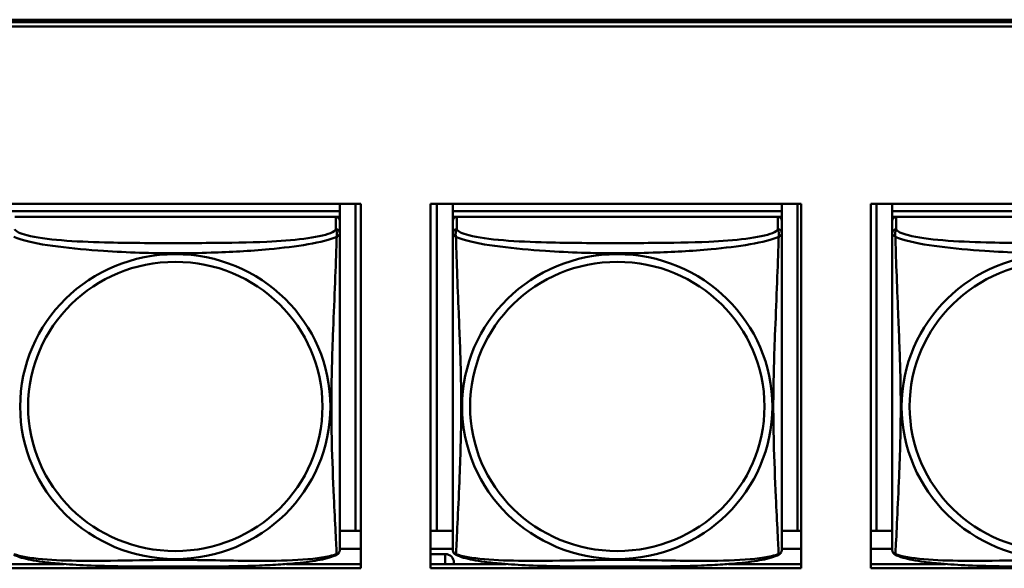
# Model space of a CAD drawing. Header units: inches. Extents: x 0.8 to 72.9, y -5.1 to 48.7.
# Tile 41 of 237: x 36.75 to 38.163, y 12.45 to 13.237. Entities that reach past the tile are written whole.
import ezdxf

# ---------------------------------------------------------------- set-up
doc = ezdxf.new("R2010")
doc.units = ezdxf.units.IN
doc.header["$MEASUREMENT"] = 0
doc.layers.add('Visible Edges(ROSSANSI)', color=7, linetype='Continuous', lineweight=50)
doc.layers.add('Visible Tangent Edges(ROSSANSI)', color=7, linetype='Continuous', lineweight=50)

msp = doc.modelspace()

# ---------------------------------------------------------------- linework, layer by layer
at = {"layer": 'Visible Edges(ROSSANSI)'}
for p, q in [((35.8645, 13.2374), (53.2406, 13.2373)), ((35.8655, 13.2337), (53.2406, 13.2337)), ((53.2406, 13.2276), (35.8655, 13.2276)), ((36.7068, 12.9732), (37.2392, 12.9732)), ((37.2092, 12.9628), (36.7368, 12.9628)), ((36.7368, 12.9628), (37.2092, 12.9628)), ((37.2092, 12.9732), (37.2092, 12.9628)), ((37.2092, 12.9628), (37.2092, 12.9546)), ((37.2092, 12.9628), (37.2092, 12.9628)), ((37.2318, 12.9732), (37.2318, 12.504)), ((37.2392, 12.9732), (37.2392, 12.4504)), ((37.3391, 12.9732), (37.8716, 12.9732)), ((37.3391, 12.4504), (37.3391, 12.9732)), ((37.3486, 12.504), (37.3486, 12.9732)), ((37.3712, 12.9732), (37.3712, 12.9628)), ((37.8437, 12.9628), (37.3712, 12.9628)), ((37.3712, 12.9628), (37.3712, 12.9546)), ((37.3712, 12.9628), (37.3712, 12.9628)), ((37.3712, 12.9628), (37.8437, 12.9628)), ((37.8437, 12.9732), (37.8437, 12.9628)), ((37.8437, 12.9628), (37.8437, 12.9546)), ((37.8437, 12.9628), (37.8437, 12.9628)), ((37.8663, 12.9732), (37.8663, 12.504)), ((37.8716, 12.9732), (37.8716, 12.4504)), ((37.9715, 12.9732), (38.504, 12.9732)), ((37.9715, 12.4504), (37.9715, 12.9732)), ((37.9794, 12.504), (37.9794, 12.9732)), ((38.002, 12.9732), (38.002, 12.9628)), ((38.4745, 12.9628), (38.002, 12.9628)), ((38.002, 12.9628), (38.002, 12.9546)), ((38.002, 12.9628), (38.002, 12.9628)), ((38.002, 12.9628), (38.4745, 12.9628)), ((37.2033, 12.9546), (36.7427, 12.9546)), ((37.2034, 12.9546), (37.2092, 12.9546)), ((37.2092, 12.9546), (37.2092, 12.9489)), ((37.2092, 12.9311), (37.2092, 12.9488)), ((37.3712, 12.9489), (37.3712, 12.9546)), ((37.3712, 12.9546), (37.377, 12.9546)), ((37.3712, 12.9488), (37.3712, 12.9311)), ((37.8378, 12.9546), (37.3771, 12.9546)), ((37.8378, 12.9546), (37.8437, 12.9546)), ((37.8437, 12.9546), (37.8437, 12.9489)), ((37.8437, 12.9311), (37.8437, 12.9488)), ((38.002, 12.9489), (38.002, 12.9546)), ((38.002, 12.9546), (38.0079, 12.9546)), ((38.002, 12.9488), (38.002, 12.9311)), ((38.4686, 12.9546), (38.0079, 12.9546)), ((37.2318, 12.504), (37.2092, 12.504)), ((37.2318, 12.504), (37.2392, 12.5044)), ((37.3486, 12.504), (37.3391, 12.5044)), ((37.3712, 12.504), (37.3486, 12.504)), ((37.8663, 12.504), (37.8437, 12.504)), ((37.8663, 12.504), (37.8716, 12.5043)), ((37.9794, 12.504), (37.9715, 12.5044)), ((38.002, 12.504), (37.9794, 12.504)), ((37.2392, 12.4784), (37.2092, 12.4784)), ((37.3712, 12.4784), (37.3391, 12.4784)), ((37.3391, 12.4708), (37.3605, 12.4708)), ((37.8716, 12.4784), (37.8437, 12.4784)), ((38.002, 12.4784), (37.9715, 12.4784)), ((36.7068, 12.4565), (36.8136, 12.4565)), ((37.1324, 12.4565), (37.2392, 12.4565)), ((37.3391, 12.4565), (37.448, 12.4565)), ((37.373, 12.4565), (37.373, 12.4585)), ((37.7669, 12.4565), (37.8716, 12.4565)), ((37.9715, 12.4565), (38.0788, 12.4565)), ((37.2392, 12.4504), (36.7068, 12.4504)), ((37.8716, 12.4504), (37.3391, 12.4504)), ((38.504, 12.4504), (37.9715, 12.4504))]:
    msp.add_line(p, q, dxfattribs=at)
for centre, start, end in [((37.1954, 12.4781), 350.8504, 360), ((37.385, 12.4781), 180, 189.1496), ((37.8299, 12.4781), 350.8504, 360), ((38.0158, 12.4781), 180, 189.1496)]:
    msp.add_arc(centre, 0.0138, start, end, dxfattribs=at)
for centre, major_axis, start_param, end_param in [((37.2033, 12.9488), (0.00591, 0), 0, 1.570796), ((37.3771, 12.9488), (-0.00591, 0), 4.712389, 6.283185), ((37.8378, 12.9488), (0.00591, 0), 0, 1.570796), ((38.0079, 12.9488), (-0.00591, 0), 4.712389, 6.283185), ((37.3605, 12.4585), (0.0125, 0), 0, 1.570796)]:
    msp.add_ellipse(centre, major_axis=major_axis, ratio=0.981793, start_param=start_param, end_param=end_param, dxfattribs=at)
for points, knots in [([(37.2092, 12.4781), (37.2092, 12.4782), (37.2092, 12.479), (37.2092, 12.4807), (37.2092, 12.4854), (37.2092, 12.4963), (37.2092, 12.5101), (37.2092, 12.524), (37.2092, 12.5405), (37.2092, 12.5579), (37.2092, 12.5826), (37.2092, 12.609), (37.2092, 12.6353), (37.2092, 12.6518), (37.2092, 12.6684), (37.2092, 12.685), (37.2092, 12.7183), (37.2092, 12.7515), (37.2092, 12.7855), (37.2092, 12.8278), (37.2092, 12.8736), (37.2092, 12.9052), (37.2092, 12.9176), (37.2092, 12.927), (37.2092, 12.9311)], [0.352862, 0.352862, 0.352862, 0.352862, 0.404774, 0.404774, 0.404774, 0.550532, 0.550532, 0.550532, 0.69629, 0.69629, 0.69629, 0.902598, 0.902598, 0.902598, 1.03154, 1.03154, 1.03154, 1.289425, 1.289425, 1.289425, 1.610774, 1.610774, 1.610774, 1.73735, 1.73735, 1.73735, 1.73735]), ([(37.3712, 12.9311), (37.3712, 12.9285), (37.3712, 12.9239), (37.3712, 12.9178), (37.3712, 12.9065), (37.3712, 12.8901), (37.3712, 12.8723), (37.3712, 12.8544), (37.3712, 12.8353), (37.3712, 12.8161), (37.3712, 12.789), (37.3712, 12.7618), (37.3712, 12.735), (37.3712, 12.7183), (37.3712, 12.7016), (37.3712, 12.685), (37.3712, 12.6518), (37.3712, 12.6186), (37.3712, 12.5864), (37.3712, 12.5462), (37.3712, 12.5058), (37.3712, 12.4872), (37.3712, 12.4814), (37.3712, 12.4782), (37.3712, 12.4782)], [0.325731, 0.325731, 0.325731, 0.325731, 0.404774, 0.404774, 0.404774, 0.550532, 0.550532, 0.550532, 0.69629, 0.69629, 0.69629, 0.902598, 0.902598, 0.902598, 1.03154, 1.03154, 1.03154, 1.289425, 1.289425, 1.289425, 1.610774, 1.610774, 1.610774, 1.710218, 1.710218, 1.710218, 1.710218]), ([(37.8437, 12.4781), (37.8437, 12.4782), (37.8437, 12.479), (37.8437, 12.4807), (37.8437, 12.4854), (37.8437, 12.4963), (37.8437, 12.5101), (37.8437, 12.524), (37.8437, 12.5405), (37.8437, 12.5579), (37.8437, 12.5826), (37.8437, 12.609), (37.8437, 12.6353), (37.8437, 12.6518), (37.8437, 12.6684), (37.8437, 12.685), (37.8437, 12.7183), (37.8437, 12.7515), (37.8437, 12.7855), (37.8437, 12.8278), (37.8437, 12.8736), (37.8437, 12.9052), (37.8437, 12.9176), (37.8437, 12.927), (37.8437, 12.9311)], [0.352862, 0.352862, 0.352862, 0.352862, 0.404774, 0.404774, 0.404774, 0.550532, 0.550532, 0.550532, 0.69629, 0.69629, 0.69629, 0.902598, 0.902598, 0.902598, 1.03154, 1.03154, 1.03154, 1.289425, 1.289425, 1.289425, 1.610774, 1.610774, 1.610774, 1.73735, 1.73735, 1.73735, 1.73735]), ([(38.002, 12.9311), (38.002, 12.9285), (38.002, 12.9239), (38.002, 12.9178), (38.002, 12.9065), (38.002, 12.8901), (38.002, 12.8723), (38.002, 12.8544), (38.002, 12.8353), (38.002, 12.8161), (38.002, 12.789), (38.002, 12.7618), (38.002, 12.735), (38.002, 12.7183), (38.002, 12.7016), (38.002, 12.685), (38.002, 12.6518), (38.002, 12.6186), (38.002, 12.5864), (38.002, 12.5462), (38.002, 12.5058), (38.002, 12.4872), (38.002, 12.4814), (38.002, 12.4782), (38.002, 12.4782)], [0.325731, 0.325731, 0.325731, 0.325731, 0.404774, 0.404774, 0.404774, 0.550532, 0.550532, 0.550532, 0.69629, 0.69629, 0.69629, 0.902598, 0.902598, 0.902598, 1.03154, 1.03154, 1.03154, 1.289425, 1.289425, 1.289425, 1.610774, 1.610774, 1.610774, 1.710218, 1.710218, 1.710218, 1.710218]), ([(37.205, 12.47), (37.2017, 12.4683), (37.1981, 12.467), (37.1901, 12.4646), (37.1857, 12.4635), (37.1762, 12.4616), (37.1712, 12.4608), (37.16, 12.4592), (37.1538, 12.4585), (37.1399, 12.4571), (37.1322, 12.4565), (37.1144, 12.4553), (37.1041, 12.4548), (37.0792, 12.4538), (37.0645, 12.4535), (37.0328, 12.453), (37.0158, 12.4529), (36.9818, 12.4528), (36.9648, 12.4528), (36.9308, 12.4529), (36.9138, 12.453), (36.8798, 12.4535), (36.8626, 12.4539), (36.8324, 12.4552), (36.8193, 12.456), (36.7983, 12.4578), (36.7902, 12.4587), (36.7766, 12.4605), (36.7709, 12.4614), (36.7608, 12.4634), (36.7564, 12.4644), (36.7482, 12.4669), (36.7445, 12.4682), (36.741, 12.47)], [-1.678204, -1.678204, -1.678204, -1.678204, -1.629815, -1.629815, -1.580861, -1.580861, -1.532583, -1.532583, -1.479316, -1.479316, -1.416961, -1.416961, -1.337799, -1.337799, -1.226353, -1.226353, -1.09702, -1.09702, -0.967687, -0.967687, -0.838354, -0.838354, -0.709022, -0.709022, -0.60577, -0.60577, -0.53827, -0.53827, -0.483941, -0.483941, -0.435529, -0.435529, -0.384876, -0.384876, -0.384876, -0.384876]), ([(37.205, 12.47), (37.2056, 12.4703), (37.2061, 12.4707), (37.207, 12.4715), (37.2074, 12.472), (37.208, 12.4729), (37.2082, 12.4733), (37.2086, 12.4742), (37.2087, 12.4746), (37.2089, 12.4753), (37.209, 12.4756), (37.209, 12.4759)], [0.02273771, 0.02273771, 0.02273771, 0.02273771, 0.02954865, 0.02954865, 0.03635958, 0.03635958, 0.04317052, 0.04317052, 0.04998146, 0.04998146, 0.0567924, 0.0567924, 0.0567924, 0.0567924]), ([(37.3754, 12.47), (37.3749, 12.4703), (37.3743, 12.4707), (37.3734, 12.4715), (37.3731, 12.472), (37.3724, 12.4729), (37.3722, 12.4733), (37.3718, 12.4742), (37.3717, 12.4746), (37.3715, 12.4753), (37.3714, 12.4756), (37.3714, 12.4759)], [0.02273771, 0.02273771, 0.02273771, 0.02273771, 0.02954865, 0.02954865, 0.03635958, 0.03635958, 0.04317052, 0.04317052, 0.04998146, 0.04998146, 0.0567924, 0.0567924, 0.0567924, 0.0567924]), ([(37.8395, 12.47), (37.8361, 12.4683), (37.8326, 12.467), (37.8246, 12.4646), (37.8201, 12.4635), (37.8106, 12.4616), (37.8056, 12.4608), (37.7945, 12.4592), (37.7883, 12.4585), (37.7744, 12.4571), (37.7666, 12.4565), (37.7488, 12.4553), (37.7386, 12.4548), (37.7137, 12.4538), (37.699, 12.4535), (37.6673, 12.453), (37.6503, 12.4529), (37.6163, 12.4528), (37.5993, 12.4528), (37.5653, 12.4529), (37.5482, 12.453), (37.5142, 12.4535), (37.4971, 12.4539), (37.4668, 12.4552), (37.4537, 12.456), (37.4327, 12.4578), (37.4247, 12.4587), (37.4111, 12.4605), (37.4054, 12.4614), (37.3953, 12.4634), (37.3909, 12.4644), (37.3826, 12.4669), (37.3789, 12.4682), (37.3754, 12.47)], [-1.678204, -1.678204, -1.678204, -1.678204, -1.629815, -1.629815, -1.580861, -1.580861, -1.532583, -1.532583, -1.479316, -1.479316, -1.416961, -1.416961, -1.337799, -1.337799, -1.226353, -1.226353, -1.09702, -1.09702, -0.967687, -0.967687, -0.838354, -0.838354, -0.709022, -0.709022, -0.60577, -0.60577, -0.53827, -0.53827, -0.483941, -0.483941, -0.435529, -0.435529, -0.384876, -0.384876, -0.384876, -0.384876]), ([(37.8395, 12.47), (37.84, 12.4703), (37.8405, 12.4707), (37.8414, 12.4715), (37.8418, 12.472), (37.8424, 12.4729), (37.8427, 12.4733), (37.843, 12.4742), (37.8432, 12.4746), (37.8434, 12.4753), (37.8434, 12.4756), (37.8435, 12.4759)], [0.02273771, 0.02273771, 0.02273771, 0.02273771, 0.02954865, 0.02954865, 0.03635958, 0.03635958, 0.04317052, 0.04317052, 0.04998146, 0.04998146, 0.0567924, 0.0567924, 0.0567924, 0.0567924]), ([(38.0062, 12.47), (38.0057, 12.4703), (38.0052, 12.4707), (38.0043, 12.4715), (38.0039, 12.472), (38.0033, 12.4729), (38.003, 12.4733), (38.0027, 12.4742), (38.0025, 12.4746), (38.0023, 12.4753), (38.0023, 12.4756), (38.0022, 12.4759)], [0.02273771, 0.02273771, 0.02273771, 0.02273771, 0.02954865, 0.02954865, 0.03635958, 0.03635958, 0.04317052, 0.04317052, 0.04998146, 0.04998146, 0.0567924, 0.0567924, 0.0567924, 0.0567924]), ([(38.4703, 12.47), (38.4669, 12.4683), (38.4634, 12.467), (38.4554, 12.4646), (38.4509, 12.4635), (38.4415, 12.4616), (38.4365, 12.4608), (38.4253, 12.4592), (38.4191, 12.4585), (38.4052, 12.4571), (38.3975, 12.4565), (38.3796, 12.4553), (38.3694, 12.4548), (38.3445, 12.4538), (38.3298, 12.4535), (38.2981, 12.453), (38.2811, 12.4529), (38.2471, 12.4528), (38.2301, 12.4528), (38.1961, 12.4529), (38.1791, 12.453), (38.145, 12.4535), (38.1279, 12.4539), (38.0977, 12.4552), (38.0845, 12.456), (38.0636, 12.4578), (38.0555, 12.4587), (38.0419, 12.4605), (38.0362, 12.4614), (38.0261, 12.4634), (38.0217, 12.4644), (38.0135, 12.4669), (38.0097, 12.4682), (38.0062, 12.47)], [-1.678204, -1.678204, -1.678204, -1.678204, -1.629815, -1.629815, -1.580861, -1.580861, -1.532583, -1.532583, -1.479316, -1.479316, -1.416961, -1.416961, -1.337799, -1.337799, -1.226353, -1.226353, -1.09702, -1.09702, -0.967687, -0.967687, -0.838354, -0.838354, -0.709022, -0.709022, -0.60577, -0.60577, -0.53827, -0.53827, -0.483941, -0.483941, -0.435529, -0.435529, -0.384876, -0.384876, -0.384876, -0.384876])]:
    msp.add_open_spline(points, degree=3, knots=knots, dxfattribs=at)
at = {"layer": 'Visible Tangent Edges(ROSSANSI)'}
for p, q in [((37.2033, 12.9546), (37.2033, 12.9369)), ((37.3771, 12.9369), (37.3771, 12.9546)), ((37.8378, 12.9546), (37.8378, 12.9369)), ((38.0079, 12.9369), (38.0079, 12.9546)), ((37.3605, 12.4708), (37.3605, 12.4565))]:
    msp.add_line(p, q, dxfattribs=at)
for centre, major_axis, start_param, end_param in [((37.2033, 12.9311), (0.00591, 0), 0, 1.570796), ((37.3771, 12.9311), (-0.00591, 0), 4.712389, 6.283185), ((37.8378, 12.9311), (0.00591, 0), 0, 1.570796), ((38.0079, 12.9311), (-0.00591, 0), 4.712389, 6.283185)]:
    msp.add_ellipse(centre, major_axis=major_axis, ratio=0.981793, start_param=start_param, end_param=end_param, dxfattribs=at)
for centre, major_axis in [((36.973, 12.6824), (0.2227, 0)), ((36.973, 12.6826), (0.2113, 0)), ((37.6074, 12.6824), (0.2227, 0)), ((37.6074, 12.6826), (0.2113, 0)), ((38.2383, 12.6824), (0.2227, 0)), ((38.2383, 12.6826), (0.2113, 0))]:
    msp.add_ellipse(centre, major_axis=major_axis, ratio=0.981793, dxfattribs=at)
for points, knots in [([(37.2033, 12.9369), (37.2027, 12.9349), (37.2, 12.933), (37.1956, 12.9312), (37.1875, 12.9279), (37.1736, 12.9251), (37.1574, 12.9231), (37.1413, 12.9211), (37.1231, 12.9198), (37.1045, 12.9189), (37.0781, 12.9177), (37.0508, 12.9173), (37.0237, 12.9171), (37.0068, 12.917), (36.9899, 12.9169), (36.973, 12.9169), (36.9391, 12.9169), (36.9053, 12.917), (36.8716, 12.9179), (36.8296, 12.9189), (36.7857, 12.9216), (36.7601, 12.9281), (36.75, 12.9307), (36.7436, 12.9337), (36.7427, 12.9369)], [0.325731, 0.325731, 0.325731, 0.325731, 0.404774, 0.404774, 0.404774, 0.550532, 0.550532, 0.550532, 0.69629, 0.69629, 0.69629, 0.902598, 0.902598, 0.902598, 1.03154, 1.03154, 1.03154, 1.289425, 1.289425, 1.289425, 1.610774, 1.610774, 1.610774, 1.73735, 1.73735, 1.73735, 1.73735]), ([(37.2033, 12.9369), (37.2034, 12.9365), (37.2035, 12.9361), (37.2038, 12.9354), (37.204, 12.935), (37.2043, 12.9343), (37.2044, 12.934), (37.2045, 12.9335), (37.2046, 12.9333), (37.2047, 12.9326), (37.2048, 12.9322), (37.205, 12.9309), (37.2051, 12.9299), (37.205, 12.928), (37.2049, 12.927), (37.2047, 12.9258)], [-0.0844808, -0.0844808, -0.0844808, -0.0844808, -0.06943799, -0.06943799, -0.05587828, -0.05587828, -0.04740346, -0.04740346, -0.04210669, -0.04210669, -0.03151317, -0.03151317, -0.01456352, -0.01456352, 0.00026741, 0.00026741, 0.00026741, 0.00026741]), ([(37.3758, 12.9258), (37.3756, 12.927), (37.3754, 12.928), (37.3754, 12.9299), (37.3754, 12.9309), (37.3756, 12.9322), (37.3757, 12.9326), (37.3759, 12.9333), (37.3759, 12.9335), (37.3761, 12.934), (37.3762, 12.9343), (37.3764, 12.935), (37.3766, 12.9354), (37.3769, 12.9361), (37.377, 12.9365), (37.3771, 12.9369)], [-0.00026741, -0.00026741, -0.00026741, -0.00026741, 0.01456352, 0.01456352, 0.03151317, 0.03151317, 0.04210669, 0.04210669, 0.04740346, 0.04740346, 0.05587828, 0.05587828, 0.06943799, 0.06943799, 0.0844808, 0.0844808, 0.0844808, 0.0844808]), ([(37.8378, 12.9369), (37.8372, 12.9349), (37.8345, 12.933), (37.83, 12.9312), (37.8219, 12.9279), (37.808, 12.9251), (37.7919, 12.9231), (37.7757, 12.9211), (37.7575, 12.9198), (37.7389, 12.9189), (37.7126, 12.9177), (37.6853, 12.9173), (37.6582, 12.9171), (37.6413, 12.917), (37.6244, 12.9169), (37.6074, 12.9169), (37.5736, 12.9169), (37.5397, 12.917), (37.506, 12.9179), (37.464, 12.9189), (37.4201, 12.9216), (37.3945, 12.9281), (37.3845, 12.9307), (37.3781, 12.9337), (37.3771, 12.9369)], [0.325731, 0.325731, 0.325731, 0.325731, 0.404774, 0.404774, 0.404774, 0.550532, 0.550532, 0.550532, 0.69629, 0.69629, 0.69629, 0.902598, 0.902598, 0.902598, 1.03154, 1.03154, 1.03154, 1.289425, 1.289425, 1.289425, 1.610774, 1.610774, 1.610774, 1.73735, 1.73735, 1.73735, 1.73735]), ([(37.8378, 12.9369), (37.8378, 12.9365), (37.838, 12.9361), (37.8383, 12.9354), (37.8384, 12.935), (37.8387, 12.9343), (37.8388, 12.934), (37.839, 12.9335), (37.839, 12.9333), (37.8392, 12.9326), (37.8393, 12.9322), (37.8395, 12.9309), (37.8395, 12.9299), (37.8394, 12.928), (37.8393, 12.927), (37.8391, 12.9258)], [-0.0844808, -0.0844808, -0.0844808, -0.0844808, -0.06943799, -0.06943799, -0.05587828, -0.05587828, -0.04740346, -0.04740346, -0.04210669, -0.04210669, -0.03151317, -0.03151317, -0.01456352, -0.01456352, 0.00026741, 0.00026741, 0.00026741, 0.00026741]), ([(38.0066, 12.9258), (38.0064, 12.927), (38.0063, 12.928), (38.0062, 12.9299), (38.0062, 12.9309), (38.0064, 12.9322), (38.0065, 12.9326), (38.0067, 12.9333), (38.0067, 12.9335), (38.0069, 12.934), (38.007, 12.9343), (38.0073, 12.935), (38.0074, 12.9354), (38.0077, 12.9361), (38.0079, 12.9365), (38.0079, 12.9369)], [-0.00026741, -0.00026741, -0.00026741, -0.00026741, 0.01456352, 0.01456352, 0.03151317, 0.03151317, 0.04210669, 0.04210669, 0.04740346, 0.04740346, 0.05587828, 0.05587828, 0.06943799, 0.06943799, 0.0844808, 0.0844808, 0.0844808, 0.0844808]), ([(38.4686, 12.9369), (38.468, 12.9349), (38.4653, 12.933), (38.4609, 12.9312), (38.4527, 12.9279), (38.4388, 12.9251), (38.4227, 12.9231), (38.4066, 12.9211), (38.3884, 12.9198), (38.3697, 12.9189), (38.3434, 12.9177), (38.3161, 12.9173), (38.289, 12.9171), (38.2721, 12.917), (38.2552, 12.9169), (38.2383, 12.9169), (38.2044, 12.9169), (38.1706, 12.917), (38.1369, 12.9179), (38.0948, 12.9189), (38.0509, 12.9216), (38.0254, 12.9281), (38.0153, 12.9307), (38.0089, 12.9337), (38.0079, 12.9369)], [0.325731, 0.325731, 0.325731, 0.325731, 0.404774, 0.404774, 0.404774, 0.550532, 0.550532, 0.550532, 0.69629, 0.69629, 0.69629, 0.902598, 0.902598, 0.902598, 1.03154, 1.03154, 1.03154, 1.289425, 1.289425, 1.289425, 1.610774, 1.610774, 1.610774, 1.73735, 1.73735, 1.73735, 1.73735]), ([(36.7413, 12.9258), (36.7441, 12.9245), (36.7476, 12.9233), (36.7516, 12.922), (36.7793, 12.9137), (36.8263, 12.9086), (36.8698, 12.9057), (36.9047, 12.9034), (36.9389, 12.9023), (36.973, 12.9023), (36.99, 12.9023), (37.0071, 12.9026), (37.0243, 12.9032), (37.0517, 12.904), (37.0799, 12.9056), (37.1075, 12.9082), (37.1271, 12.91), (37.1464, 12.9123), (37.1637, 12.9152), (37.1809, 12.9182), (37.1958, 12.9218), (37.2047, 12.9258)], [-1.657319, -1.657319, -1.657319, -1.657319, -1.610774, -1.610774, -1.610774, -1.289425, -1.289425, -1.289425, -1.03154, -1.03154, -1.03154, -0.902598, -0.902598, -0.902598, -0.69629, -0.69629, -0.69629, -0.550532, -0.550532, -0.550532, -0.405761, -0.405761, -0.405761, -0.405761]), ([(37.2047, 12.9258), (37.2046, 12.9218), (37.2044, 12.9173), (37.2043, 12.9123), (37.2032, 12.8779), (37.201, 12.8287), (37.1993, 12.7848), (37.198, 12.7495), (37.197, 12.7159), (37.197, 12.6824), (37.197, 12.6657), (37.1972, 12.649), (37.1976, 12.6323), (37.1983, 12.6055), (37.1995, 12.5783), (37.2006, 12.5526), (37.2015, 12.5344), (37.2023, 12.5168), (37.203, 12.5021), (37.2037, 12.4875), (37.2043, 12.4759), (37.2047, 12.4709)], [-1.657319, -1.657319, -1.657319, -1.657319, -1.610774, -1.610774, -1.610774, -1.289425, -1.289425, -1.289425, -1.03154, -1.03154, -1.03154, -0.902598, -0.902598, -0.902598, -0.69629, -0.69629, -0.69629, -0.550532, -0.550532, -0.550532, -0.405761, -0.405761, -0.405761, -0.405761]), ([(37.2047, 12.9258), (37.2054, 12.9264), (37.2061, 12.9269), (37.2072, 12.9278), (37.2077, 12.9282), (37.2083, 12.9288), (37.2085, 12.929), (37.2087, 12.9292), (37.2087, 12.9293), (37.2089, 12.9295), (37.209, 12.9296), (37.2091, 12.93), (37.2092, 12.9301), (37.2092, 12.9306), (37.2092, 12.9308), (37.2092, 12.9311)], [-0.00026741, -0.00026741, -0.00026741, -0.00026741, 0.01456352, 0.01456352, 0.03151317, 0.03151317, 0.04210669, 0.04210669, 0.04740346, 0.04740346, 0.05587828, 0.05587828, 0.06943799, 0.06943799, 0.0844808, 0.0844808, 0.0844808, 0.0844808]), ([(37.3712, 12.9311), (37.3712, 12.9308), (37.3712, 12.9306), (37.3713, 12.9301), (37.3713, 12.93), (37.3715, 12.9296), (37.3715, 12.9295), (37.3717, 12.9293), (37.3717, 12.9292), (37.372, 12.929), (37.3722, 12.9288), (37.3727, 12.9282), (37.3732, 12.9278), (37.3744, 12.9269), (37.375, 12.9264), (37.3758, 12.9258)], [-0.0844808, -0.0844808, -0.0844808, -0.0844808, -0.06943799, -0.06943799, -0.05587828, -0.05587828, -0.04740346, -0.04740346, -0.04210669, -0.04210669, -0.03151317, -0.03151317, -0.01456352, -0.01456352, 0.00026741, 0.00026741, 0.00026741, 0.00026741]), ([(37.3758, 12.9258), (37.3786, 12.9245), (37.3821, 12.9233), (37.3861, 12.922), (37.4137, 12.9137), (37.4607, 12.9086), (37.5042, 12.9057), (37.5392, 12.9034), (37.5734, 12.9023), (37.6074, 12.9023), (37.6245, 12.9023), (37.6415, 12.9026), (37.6587, 12.9032), (37.6862, 12.904), (37.7143, 12.9056), (37.742, 12.9082), (37.7615, 12.91), (37.7809, 12.9123), (37.7982, 12.9152), (37.8153, 12.9182), (37.8303, 12.9218), (37.8391, 12.9258)], [-1.657319, -1.657319, -1.657319, -1.657319, -1.610774, -1.610774, -1.610774, -1.289425, -1.289425, -1.289425, -1.03154, -1.03154, -1.03154, -0.902598, -0.902598, -0.902598, -0.69629, -0.69629, -0.69629, -0.550532, -0.550532, -0.550532, -0.405761, -0.405761, -0.405761, -0.405761]), ([(37.3758, 12.4709), (37.3759, 12.4725), (37.376, 12.4748), (37.3762, 12.4777), (37.3773, 12.4975), (37.3794, 12.5406), (37.3811, 12.5821), (37.3824, 12.6154), (37.3834, 12.649), (37.3834, 12.6824), (37.3834, 12.6992), (37.3832, 12.7159), (37.3828, 12.7329), (37.3821, 12.7601), (37.381, 12.7882), (37.3798, 12.8168), (37.379, 12.8369), (37.3781, 12.8574), (37.3774, 12.8766), (37.3767, 12.8957), (37.3761, 12.9135), (37.3758, 12.9258)], [-1.657319, -1.657319, -1.657319, -1.657319, -1.610774, -1.610774, -1.610774, -1.289425, -1.289425, -1.289425, -1.03154, -1.03154, -1.03154, -0.902598, -0.902598, -0.902598, -0.69629, -0.69629, -0.69629, -0.550532, -0.550532, -0.550532, -0.405761, -0.405761, -0.405761, -0.405761]), ([(37.8391, 12.9258), (37.839, 12.9218), (37.8389, 12.9173), (37.8387, 12.9123), (37.8376, 12.8779), (37.8355, 12.8287), (37.8338, 12.7848), (37.8324, 12.7495), (37.8314, 12.7159), (37.8314, 12.6824), (37.8314, 12.6657), (37.8317, 12.649), (37.8321, 12.6323), (37.8328, 12.6055), (37.8339, 12.5783), (37.8351, 12.5526), (37.8359, 12.5344), (37.8368, 12.5168), (37.8375, 12.5021), (37.8382, 12.4875), (37.8388, 12.4759), (37.8391, 12.4709)], [-1.657319, -1.657319, -1.657319, -1.657319, -1.610774, -1.610774, -1.610774, -1.289425, -1.289425, -1.289425, -1.03154, -1.03154, -1.03154, -0.902598, -0.902598, -0.902598, -0.69629, -0.69629, -0.69629, -0.550532, -0.550532, -0.550532, -0.405761, -0.405761, -0.405761, -0.405761]), ([(37.8391, 12.9258), (37.8399, 12.9264), (37.8405, 12.9269), (37.8417, 12.9278), (37.8421, 12.9282), (37.8427, 12.9288), (37.8429, 12.929), (37.8431, 12.9292), (37.8432, 12.9293), (37.8433, 12.9295), (37.8434, 12.9296), (37.8436, 12.93), (37.8436, 12.9301), (37.8437, 12.9306), (37.8437, 12.9308), (37.8437, 12.9311)], [-0.00026741, -0.00026741, -0.00026741, -0.00026741, 0.01456352, 0.01456352, 0.03151317, 0.03151317, 0.04210669, 0.04210669, 0.04740346, 0.04740346, 0.05587828, 0.05587828, 0.06943799, 0.06943799, 0.0844808, 0.0844808, 0.0844808, 0.0844808]), ([(38.002, 12.9311), (38.002, 12.9308), (38.002, 12.9306), (38.0021, 12.9301), (38.0021, 12.93), (38.0023, 12.9296), (38.0024, 12.9295), (38.0025, 12.9293), (38.0026, 12.9292), (38.0028, 12.929), (38.003, 12.9288), (38.0036, 12.9282), (38.004, 12.9278), (38.0052, 12.9269), (38.0058, 12.9264), (38.0066, 12.9258)], [-0.0844808, -0.0844808, -0.0844808, -0.0844808, -0.06943799, -0.06943799, -0.05587828, -0.05587828, -0.04740346, -0.04740346, -0.04210669, -0.04210669, -0.03151317, -0.03151317, -0.01456352, -0.01456352, 0.00026741, 0.00026741, 0.00026741, 0.00026741]), ([(38.0066, 12.9258), (38.0094, 12.9245), (38.0129, 12.9233), (38.0169, 12.922), (38.0445, 12.9137), (38.0915, 12.9086), (38.1351, 12.9057), (38.17, 12.9034), (38.2042, 12.9023), (38.2383, 12.9023), (38.2553, 12.9023), (38.2723, 12.9026), (38.2895, 12.9032), (38.317, 12.904), (38.3451, 12.9056), (38.3728, 12.9082), (38.3924, 12.91), (38.4117, 12.9123), (38.429, 12.9152), (38.4462, 12.9182), (38.4611, 12.9218), (38.4699, 12.9258)], [-1.657319, -1.657319, -1.657319, -1.657319, -1.610774, -1.610774, -1.610774, -1.289425, -1.289425, -1.289425, -1.03154, -1.03154, -1.03154, -0.902598, -0.902598, -0.902598, -0.69629, -0.69629, -0.69629, -0.550532, -0.550532, -0.550532, -0.405761, -0.405761, -0.405761, -0.405761]), ([(38.0066, 12.4709), (38.0067, 12.4725), (38.0068, 12.4748), (38.007, 12.4777), (38.0081, 12.4975), (38.0102, 12.5406), (38.0119, 12.5821), (38.0133, 12.6154), (38.0143, 12.649), (38.0143, 12.6824), (38.0143, 12.6992), (38.014, 12.7159), (38.0136, 12.7329), (38.0129, 12.7601), (38.0118, 12.7882), (38.0106, 12.8168), (38.0098, 12.8369), (38.0089, 12.8574), (38.0082, 12.8766), (38.0075, 12.8957), (38.0069, 12.9135), (38.0066, 12.9258)], [-1.657319, -1.657319, -1.657319, -1.657319, -1.610774, -1.610774, -1.610774, -1.289425, -1.289425, -1.289425, -1.03154, -1.03154, -1.03154, -0.902598, -0.902598, -0.902598, -0.69629, -0.69629, -0.69629, -0.550532, -0.550532, -0.550532, -0.405761, -0.405761, -0.405761, -0.405761]), ([(37.2047, 12.4709), (37.2018, 12.4698), (37.1983, 12.4688), (37.1943, 12.4679), (37.1667, 12.4617), (37.1197, 12.4608), (37.0762, 12.4612), (37.0413, 12.4616), (37.0071, 12.4625), (36.973, 12.4625), (36.9559, 12.4625), (36.9389, 12.4623), (36.9217, 12.462), (36.8942, 12.4616), (36.8661, 12.4609), (36.8384, 12.4612), (36.8189, 12.4613), (36.7995, 12.462), (36.7823, 12.4635), (36.7651, 12.4651), (36.7501, 12.4675), (36.7413, 12.4709)], [-1.657319, -1.657319, -1.657319, -1.657319, -1.610774, -1.610774, -1.610774, -1.289425, -1.289425, -1.289425, -1.03154, -1.03154, -1.03154, -0.902598, -0.902598, -0.902598, -0.69629, -0.69629, -0.69629, -0.550532, -0.550532, -0.550532, -0.405761, -0.405761, -0.405761, -0.405761]), ([(37.209, 12.4759), (37.209, 12.4759), (37.209, 12.4759), (37.209, 12.4755), (37.2089, 12.4752), (37.2087, 12.4747), (37.2087, 12.4745), (37.2085, 12.4739), (37.2083, 12.4735), (37.2077, 12.4726), (37.2072, 12.4721), (37.2061, 12.4714), (37.2054, 12.4711), (37.2047, 12.4709)], [-0.0567924, -0.0567924, -0.0567924, -0.0567924, -0.05587828, -0.05587828, -0.04740346, -0.04740346, -0.04210669, -0.04210669, -0.03151317, -0.03151317, -0.01456352, -0.01456352, 0.00026741, 0.00026741, 0.00026741, 0.00026741]), ([(37.2047, 12.4709), (37.2049, 12.4705), (37.205, 12.4703), (37.205, 12.4701), (37.205, 12.4701), (37.205, 12.47)], [-0.00026741, -0.00026741, -0.00026741, -0.00026741, 0.01456352, 0.01456352, 0.02273771, 0.02273771, 0.02273771, 0.02273771]), ([(37.3758, 12.4709), (37.375, 12.4711), (37.3744, 12.4714), (37.3732, 12.4721), (37.3727, 12.4726), (37.3722, 12.4735), (37.372, 12.4739), (37.3717, 12.4745), (37.3717, 12.4747), (37.3715, 12.4752), (37.3715, 12.4755), (37.3714, 12.4759), (37.3714, 12.4759), (37.3714, 12.4759)], [-0.00026741, -0.00026741, -0.00026741, -0.00026741, 0.01456352, 0.01456352, 0.03151317, 0.03151317, 0.04210669, 0.04210669, 0.04740346, 0.04740346, 0.05587828, 0.05587828, 0.0567924, 0.0567924, 0.0567924, 0.0567924]), ([(37.3754, 12.47), (37.3754, 12.4701), (37.3754, 12.4701), (37.3754, 12.4703), (37.3756, 12.4705), (37.3758, 12.4709)], [-0.02273771, -0.02273771, -0.02273771, -0.02273771, -0.01456352, -0.01456352, 0.00026741, 0.00026741, 0.00026741, 0.00026741]), ([(37.8391, 12.4709), (37.8363, 12.4698), (37.8328, 12.4688), (37.8288, 12.4679), (37.8012, 12.4617), (37.7542, 12.4608), (37.7106, 12.4612), (37.6757, 12.4616), (37.6415, 12.4625), (37.6074, 12.4625), (37.5904, 12.4625), (37.5734, 12.4623), (37.5562, 12.462), (37.5287, 12.4616), (37.5006, 12.4609), (37.4729, 12.4612), (37.4533, 12.4613), (37.434, 12.462), (37.4167, 12.4635), (37.3995, 12.4651), (37.3846, 12.4675), (37.3758, 12.4709)], [-1.657319, -1.657319, -1.657319, -1.657319, -1.610774, -1.610774, -1.610774, -1.289425, -1.289425, -1.289425, -1.03154, -1.03154, -1.03154, -0.902598, -0.902598, -0.902598, -0.69629, -0.69629, -0.69629, -0.550532, -0.550532, -0.550532, -0.405761, -0.405761, -0.405761, -0.405761]), ([(37.8435, 12.4759), (37.8435, 12.4759), (37.8435, 12.4759), (37.8434, 12.4755), (37.8433, 12.4752), (37.8432, 12.4747), (37.8431, 12.4745), (37.8429, 12.4739), (37.8427, 12.4735), (37.8421, 12.4726), (37.8417, 12.4721), (37.8405, 12.4714), (37.8399, 12.4711), (37.8391, 12.4709)], [-0.0567924, -0.0567924, -0.0567924, -0.0567924, -0.05587828, -0.05587828, -0.04740346, -0.04740346, -0.04210669, -0.04210669, -0.03151317, -0.03151317, -0.01456352, -0.01456352, 0.00026741, 0.00026741, 0.00026741, 0.00026741]), ([(37.8391, 12.4709), (37.8393, 12.4705), (37.8394, 12.4703), (37.8395, 12.4701), (37.8395, 12.4701), (37.8395, 12.47)], [-0.00026741, -0.00026741, -0.00026741, -0.00026741, 0.01456352, 0.01456352, 0.02273771, 0.02273771, 0.02273771, 0.02273771]), ([(38.0066, 12.4709), (38.0058, 12.4711), (38.0052, 12.4714), (38.004, 12.4721), (38.0036, 12.4726), (38.003, 12.4735), (38.0028, 12.4739), (38.0026, 12.4745), (38.0025, 12.4747), (38.0024, 12.4752), (38.0023, 12.4755), (38.0022, 12.4759), (38.0022, 12.4759), (38.0022, 12.4759)], [-0.00026741, -0.00026741, -0.00026741, -0.00026741, 0.01456352, 0.01456352, 0.03151317, 0.03151317, 0.04210669, 0.04210669, 0.04740346, 0.04740346, 0.05587828, 0.05587828, 0.0567924, 0.0567924, 0.0567924, 0.0567924]), ([(38.0062, 12.47), (38.0062, 12.4701), (38.0062, 12.4701), (38.0063, 12.4703), (38.0064, 12.4705), (38.0066, 12.4709)], [-0.02273771, -0.02273771, -0.02273771, -0.02273771, -0.01456352, -0.01456352, 0.00026741, 0.00026741, 0.00026741, 0.00026741]), ([(38.4699, 12.4709), (38.4671, 12.4698), (38.4636, 12.4688), (38.4596, 12.4679), (38.432, 12.4617), (38.385, 12.4608), (38.3415, 12.4612), (38.3065, 12.4616), (38.2723, 12.4625), (38.2383, 12.4625), (38.2212, 12.4625), (38.2042, 12.4623), (38.187, 12.462), (38.1595, 12.4616), (38.1314, 12.4609), (38.1037, 12.4612), (38.0842, 12.4613), (38.0648, 12.462), (38.0475, 12.4635), (38.0303, 12.4651), (38.0154, 12.4675), (38.0066, 12.4709)], [-1.657319, -1.657319, -1.657319, -1.657319, -1.610774, -1.610774, -1.610774, -1.289425, -1.289425, -1.289425, -1.03154, -1.03154, -1.03154, -0.902598, -0.902598, -0.902598, -0.69629, -0.69629, -0.69629, -0.550532, -0.550532, -0.550532, -0.405761, -0.405761, -0.405761, -0.405761])]:
    msp.add_open_spline(points, degree=3, knots=knots, dxfattribs=at)

doc.saveas('drawing.dxf')
